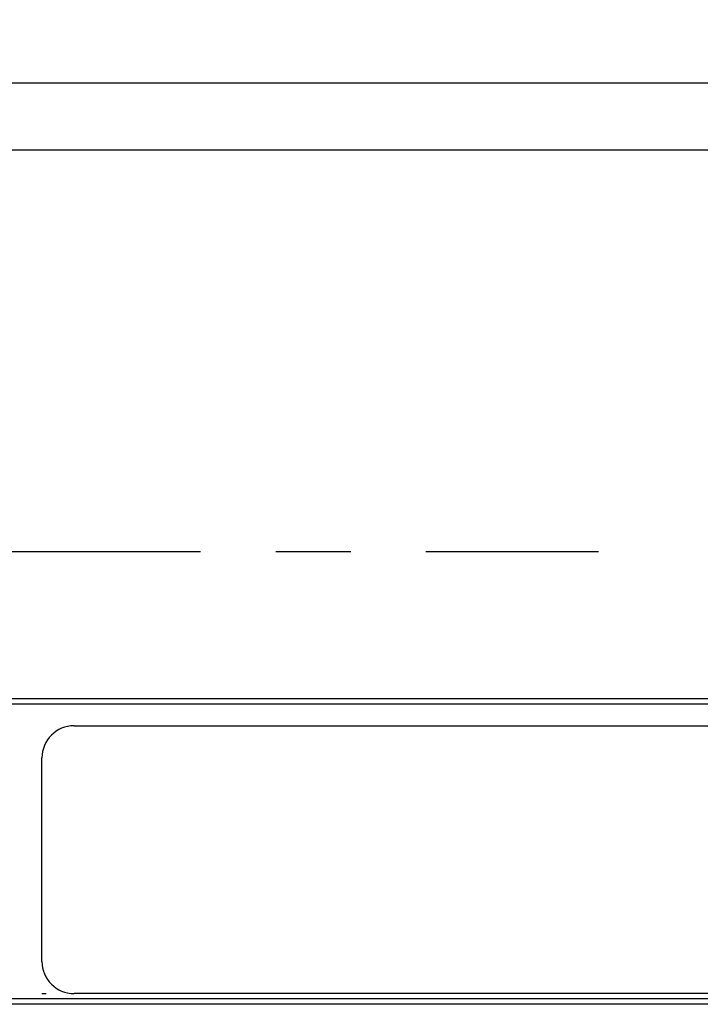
# Model space of a CAD drawing. Header units: inches. Extents: x 0 to 34, y 0 to 22.
# Tile 77 of 89: x 23.3 to 24.6, y 15.7 to 17.5. Entities that reach past the tile are written whole.
import ezdxf

# ---------------------------------------------------------------- set-up
doc = ezdxf.new("R2010")
doc.units = ezdxf.units.IN
doc.header["$LTSCALE"] = 1.87
doc.header["$MEASUREMENT"] = 0
doc.linetypes.add('CENTER', pattern=[0.6, 0.375, -0.075, 0.075, -0.075])
doc.layers.get('0').update_dxf_attribs({"linetype": 'CONTINUOUS'})
for name, color, linetype in [('03___PRT_ALL_CURVES', 7, 'CONTINUOUS'), ('DEFAULT_1', 7, 'CENTER'), ('REF_DIM', 7, 'CONTINUOUS')]:
    doc.layers.add(name, color=color, linetype=linetype)
doc.styles.get("Standard").update_dxf_attribs({"font": 'txt', "width": 0.8})
doc.dimstyles.get("Standard").update_dxf_attribs({"dimtxt": 0.125, "dimasz": 0.18, "dimexe": 0.18, "dimexo": 0.0625, "dimgap": 0.09, "dimtad": 0, "dimtih": 1, "dimtoh": 1, "dimdec": 3, "dimzin": 4, "dimdsep": 46, "dimtxsty": 'STANDARD', "dimblk": '_FILLED', "dimblk1": '_FILLED', "dimblk2": '_FILLED', "dimcen": 0.09, "dimadec": 0, "dimazin": 0, "dimtol": 1, "dimtp": 0.01, "dimtm": 0.01, "dimtfac": 1, "dimtdec": 3, "dimtofl": 0, "dimtmove": 0, "dimatfit": 3, "dimldrblk": '_FILLED', "dimfxl": 1, "dimtolj": 1, "dimtzin": 4, "dimarcsym": 0})

# ---------------------------------------------------------------- blocks, each defined once
blk = doc.blocks.new('_FILLED')
at = {"color": 0, "linetype": 'BYBLOCK'}
blk.add_solid([(0, 0), (-1, 0.174), (-1, -0.174)], dxfattribs=at)
blk = doc.blocks.new('*D38')
at = {"layer": 'REF_DIM', "color": 2, "linetype": 'CONTINUOUS'}
for p, q in [((21.748, 17.3161), (21.748, 18.2536)), ((31.948, 17.3773), (31.948, 18.2536)), ((21.748, 18.1286), (25.7475, 18.1286)), ((31.948, 18.1286), (27.5975, 18.1286))]:
    blk.add_line(p, q, dxfattribs=at)
at = {"layer": 'REF_DIM', "color": 2, "linetype": 'CONTINUOUS', "xscale": 0.18, "yscale": 0.18, "zscale": 0.18, "rotation": 180}
blk.add_blockref('_FILLED', (21.748, 18.1286), dxfattribs=at)
at = {"layer": 'REF_DIM', "color": 2, "linetype": 'CONTINUOUS', "xscale": 0.18, "yscale": 0.18, "zscale": 0.18}
blk.add_blockref('_FILLED', (31.948, 18.1286), dxfattribs=at)
at = {"layer": 'REF_DIM', "color": 2, "linetype": 'CONTINUOUS', "width": 0.8}
for s, p in [('(', (25.81, 18.0661)), ('[', (26.635, 18.0661)), (']', (27.335, 18.0661)), (')', (27.435, 18.0661)), ('10.200', (25.91, 18.0661)), ('259.08', (26.735, 18.0661))]:
    blk.add_text(s, height=0.125, dxfattribs=at).set_placement(p)

msp = doc.modelspace()

# ---------------------------------------------------------------- linework, layer by layer
at = {"color": 7, "linetype": 'CONTINUOUS'}
for p, q in [((21.848, 17.3786), (31.848, 17.3786)), ((21.748, 17.2536), (31.948, 17.2536)), ((31.848, 16.2286), (21.848, 16.2286)), ((31.848, 16.2186), (21.848, 16.2186)), ((23.438, 16.1786), (25.318, 16.1786)), ((23.378, 15.7386), (23.378, 16.1186)), ((25.318, 15.6786), (23.438, 15.6786)), ((31.848, 15.6686), (21.848, 15.6686)), ((31.848, 15.6586), (21.848, 15.6586))]:
    msp.add_line(p, q, dxfattribs=at)
for centre, start, end in [((23.438, 16.1186), 90, 180), ((23.438, 15.7386), 180, 270)]:
    msp.add_arc(centre, 0.06, start, end, dxfattribs=at)
at = {"layer": '03___PRT_ALL_CURVES', "color": 40, "linetype": 'CONTINUOUS'}
msp.add_open_spline([(23.378, 15.6786, 0.5305), (23.3807, 15.6786, 0.5305), (23.3834, 15.6786, 0.5305), (23.3861, 15.6786, 0.5305)], degree=3, dxfattribs=at)
at = {"layer": 'DEFAULT_1', "color": 7, "linetype": 'CENTER'}
msp.add_line((22.973, 16.5036), (24.4172, 16.5036), dxfattribs=at)

# ---------------------------------------------------------------- dimensions: what is measured, and where the dimension line sits
at = {"layer": 'REF_DIM', "color": 2, "linetype": 'CONTINUOUS'}
dim = msp.add_linear_dim(base=(31.948, 18.1286), p1=(21.748, 17.3161), p2=(31.948, 17.3773), dimstyle='STANDARD', dxfattribs=at)
dim.commit()
dim.dimension.update_dxf_attribs({"geometry": '*D38', "text_midpoint": (26.6725, 18.1286), "dimtype": 160})

doc.saveas('drawing.dxf')
